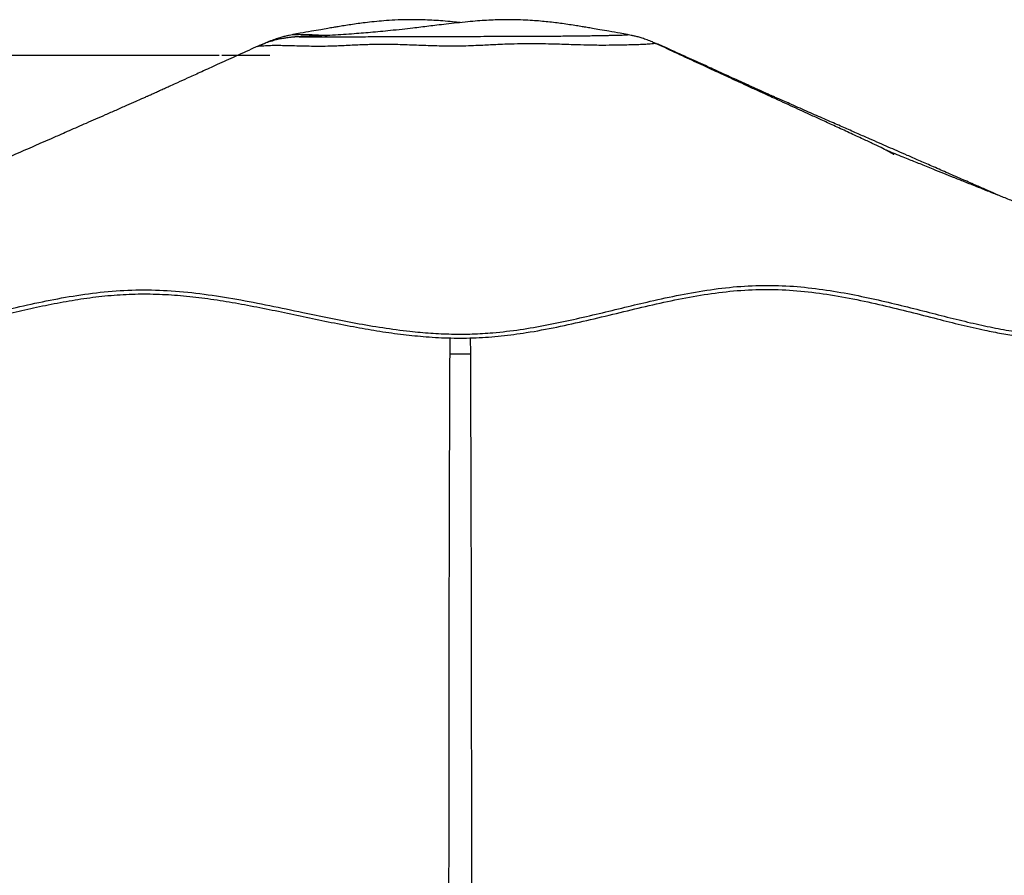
# Model space of a CAD drawing. Header units: millimetres. Extents: x 20 to 26059, y 28 to 17777.
# Tile 88 of 90: x 22156 to 23058, y 7510 to 8294. Entities that reach past the tile are written whole.
import ezdxf

# ---------------------------------------------------------------- set-up
doc = ezdxf.new("R2010")
doc.units = ezdxf.units.MM
doc.header["$LTSCALE"] = 2
doc.layers.add('COMPONENT_GEOMETRY', color=7, linetype='Continuous')
doc.styles.add('SLDTEXTSTYLE0', font='TXT', dxfattribs={"width": 0.75})
doc.dimstyles.new('SLDDIMSTYLE1', dxfattribs={"dimtxt": 150, "dimasz": 6.604, "dimexe": 0, "dimexo": 0.0625, "dimgap": 37.5, "dimtad": 0, "dimtih": 1, "dimtoh": 1, "dimdec": 1, "dimrnd": 1e-09, "dimzin": 12, "dimdsep": 46, "dimtxsty": 'SLDTEXTSTYLE0', "dimsah": 1, "dimcen": 0.09, "dimadec": 0, "dimazin": 3, "dimtfac": 1, "dimtdec": 1, "dimtofl": 0, "dimtmove": 0, "dimatfit": 3, "dimfxl": 1, "dimfrac": 2, "dimtolj": 1, "dimtzin": 12, "dimarcsym": 0})

# ---------------------------------------------------------------- blocks, each defined once
blk = doc.blocks.new('_D_4')
at = {"layer": 'COMPONENT_GEOMETRY', "color": 7}
for p, q in [((22338.3, 8261.33), (18165.1, 8261.33)), ((18171.45, 8261.33), (18171.45, 5517.84)), ((17871.35, 5487.37), (17825.65, 5487.37)), ((17825.65, 5487.37), (17825.65, 5249.24)), ((18471.56, 5487.37), (18517.26, 5487.37)), ((18517.26, 5487.37), (18517.26, 5249.24)), ((17825.65, 5249.24), (17871.35, 5249.24)), ((18517.26, 5249.24), (18471.56, 5249.24)), ((18171.45, 2281.33), (18171.45, 5024.82)), ((22361.96, 2281.33), (18165.1, 2281.33))]:
    blk.add_line(p, q, dxfattribs=at)
for points in [[(18171.45, 8261.33), (18170.44, 8254.72), (18172.47, 8254.72)], [(18171.45, 2281.33), (18172.47, 2287.93), (18170.44, 2287.93)]]:
    blk.add_solid(points, dxfattribs=at)
at = {"layer": 'COMPONENT_GEOMETRY', "color": 7, "char_height": 150, "attachment_point": 1, "style": 'SLDTEXTSTYLE0'}
for s, insert in [('9\'9.72"', (17871.35, 5442.6)), ('2990mm', (17762.29, 5218.18))]:
    blk.add_mtext(s, dxfattribs=dict(at, insert=insert))

msp = doc.modelspace()

# ---------------------------------------------------------------- linework, layer by layer
at = {"color": 7, "linetype": 'Continuous', "lineweight": 25}
for p, q in [((22712.87, 8280.43), (22712.81, 8280.46)), ((22380.25, 8272.38), (22373.39, 8269.18)), ((22380.3, 8272.29), (22380.29, 8272.29)), ((22416.29, 8278.73), (22416.03, 8278.73)), ((22738.69, 8272.29), (22738.7, 8272.29)), ((22373.3, 8269.55), (22373.3, 8269.55)), ((22745.69, 8269.55), (22745.69, 8269.55))]:
    msp.add_line(p, q, dxfattribs=at)
at = {"color": 8, "linetype": 'Continuous', "lineweight": 25}
for p, q in [((22550.15, 7987.83), (22550.27, 8002.42)), ((22568.72, 8002.54), (22568.84, 7987.83))]:
    msp.add_line(p, q, dxfattribs=at)
at = {"color": 7, "linetype": 'Continuous', "lineweight": 25}
for points, knots in [([(22559.49, 8291.47), (22557.14, 8291.71), (22551.9, 8292.26), (22543.81, 8292.96), (22535.47, 8293.54), (22527.61, 8293.91), (22519.66, 8294.12), (22510.34, 8294.14), (22500.09, 8293.83), (22489.81, 8293.16), (22480.69, 8292.33), (22472.9, 8291.44), (22465.73, 8290.51), (22459.31, 8289.59), (22453.2, 8288.65), (22447.86, 8287.79), (22442.92, 8286.97), (22437.58, 8286.06), (22430.9, 8284.89), (22422.45, 8283.39), (22413.99, 8281.86), (22408.36, 8280.85), (22406.12, 8280.45)], [0, 0, 0, 0, 0.042779, 0.095354, 0.144718, 0.190863, 0.234394, 0.285281, 0.357023, 0.418479, 0.473338, 0.527952, 0.569374, 0.614394, 0.656124, 0.692584, 0.723794, 0.759416, 0.808813, 0.872015, 0.949032, 1, 1, 1, 1]), ([(22712.87, 8280.45), (22710.63, 8280.85), (22705.01, 8281.86), (22696.54, 8283.39), (22688.09, 8284.89), (22681.41, 8286.06), (22676.07, 8286.97), (22671.13, 8287.79), (22665.79, 8288.65), (22659.68, 8289.59), (22653.26, 8290.51), (22646.62, 8291.37), (22640.01, 8292.13), (22632.98, 8292.83), (22625.41, 8293.43), (22616.84, 8293.9), (22607.89, 8294.14), (22599.33, 8294.12), (22591.39, 8293.91), (22583.52, 8293.54), (22575.18, 8292.96), (22566, 8292.16), (22556.39, 8291.17), (22546.93, 8290.09), (22538.44, 8289.07), (22530.79, 8288.15), (22523.43, 8287.26), (22515.28, 8286.29), (22505.93, 8285.23), (22495.99, 8284.17), (22486.33, 8283.21), (22477.45, 8282.4), (22468.69, 8281.67), (22459.66, 8280.99), (22450.05, 8280.35), (22440.07, 8279.77), (22432.28, 8279.38), (22426.73, 8279.14), (22422.87, 8278.98), (22419.35, 8278.84), (22417.03, 8278.76), (22416.29, 8278.74)], [0, 0, 0, 0, 0.027096, 0.068039, 0.101638, 0.127898, 0.146836, 0.163427, 0.18281, 0.204994, 0.228928, 0.250948, 0.274462, 0.297167, 0.321577, 0.349078, 0.379968, 0.40702, 0.430161, 0.454693, 0.480936, 0.508885, 0.542065, 0.573742, 0.601195, 0.626046, 0.64999, 0.674955, 0.707713, 0.743754, 0.774574, 0.804714, 0.832411, 0.861222, 0.893031, 0.925282, 0.956348, 0.966279, 0.977449, 0.992852, 1, 1, 1, 1]), ([(22406.18, 8280.46), (22405.97, 8280.42), (22404.93, 8280.24), (22402.75, 8279.81), (22399.57, 8279.1), (22395.91, 8278.16), (22391.64, 8276.89), (22386.7, 8275.14), (22382.8, 8273.61), (22380.63, 8272.53), (22380.27, 8272.36)], [0, 0, 0, 0, 0.031696, 0.158216, 0.284702, 0.419999, 0.57431, 0.754575, 0.959668, 1, 1, 1, 1]), ([(22738.72, 8272.35), (22737.74, 8272.81), (22735.15, 8274.03), (22731.02, 8275.62), (22726.58, 8277.13), (22722.69, 8278.27), (22719.31, 8279.12), (22716.37, 8279.78), (22714.22, 8280.21), (22713.13, 8280.4), (22712.81, 8280.45)], [0, 0, 0, 0, 0.1096603, 0.2897426, 0.4515971, 0.5937585, 0.719882, 0.836828, 0.9525839, 1, 1, 1, 1]), ([(22413.66, 8278.62), (22413.41, 8278.61), (22411.83, 8278.55), (22410.27, 8278.46), (22408.14, 8278.31), (22407.6, 8278.27), (22406.7, 8278.2), (22405.65, 8278.11), (22404.24, 8277.97), (22402.36, 8277.76), (22399.87, 8277.42), (22396.44, 8276.86), (22392.02, 8275.95), (22386.83, 8274.62), (22381.22, 8272.8), (22376.66, 8271.1), (22374.04, 8269.85), (22373.32, 8269.51)], [0, 0, 0, 0, 0.038068, 0.249574, 0.304509, 0.370433, 0.410484, 0.445152, 0.478257, 0.512007, 0.552569, 0.606814, 0.680952, 0.769069, 0.861999, 0.961884, 1, 1, 1, 1]), ([(22745.69, 8269.54), (22745.47, 8269.64), (22743.49, 8270.61), (22741.15, 8271.56), (22739, 8272.29), (22738.7, 8272.4)], [0, 0, 0, 0, 0.0971361, 0.8741554, 1, 1, 1, 1]), ([(22957.27, 8170.41), (22957.21, 8170.47), (22957.08, 8170.59), (22955.31, 8171.62), (22951.81, 8173.62), (22945.56, 8176.81), (22937.36, 8180.76), (22926.94, 8185.63), (22914.88, 8191.2), (22902.49, 8196.89), (22891.05, 8202.14), (22880.78, 8206.84), (22871.35, 8211.16), (22862.4, 8215.26), (22854.4, 8218.92), (22847.19, 8222.23), (22840.22, 8225.43), (22832.02, 8229.2), (22822.11, 8233.76), (22810.44, 8239.13), (22797.03, 8245.32), (22781.88, 8252.33), (22765.01, 8260.15), (22750.43, 8266.92), (22741.5, 8271.09), (22738.74, 8272.38)], [0, 0, 0, 0, 0.015257, 0.034141, 0.073392, 0.11395, 0.15627, 0.201869, 0.25881, 0.312792, 0.361272, 0.404396, 0.442595, 0.479692, 0.516839, 0.542886, 0.570236, 0.604383, 0.645956, 0.694941, 0.751326, 0.815099, 0.886253, 0.96479, 1, 1, 1, 1]), ([(22373.28, 8269.58), (22372.28, 8269.12), (22364.93, 8265.78), (22352.06, 8259.93), (22335.53, 8252.41), (22321.54, 8246.05), (22310.06, 8240.83), (22301.11, 8236.76), (22295.22, 8234.08), (22291.56, 8232.42), (22289.2, 8231.35), (22286.97, 8230.33), (22284.79, 8229.34), (22282.7, 8228.38), (22280.47, 8227.33), (22278.49, 8226.4), (22277.04, 8225.76), (22275.32, 8225.02), (22273.44, 8224.23), (22271, 8223.18), (22267.14, 8221.47), (22261.2, 8218.84), (22253.16, 8215.29), (22243.68, 8211.1), (22234.19, 8206.92), (22225.17, 8202.95), (22216.65, 8199.21), (22208.62, 8195.68), (22201.06, 8192.37), (22192.81, 8188.75), (22184.09, 8184.93), (22175.1, 8180.99), (22166.78, 8177.35), (22158.32, 8173.65), (22148.9, 8169.53), (22138.11, 8164.8), (22125.89, 8159.46), (22112.57, 8153.64), (22099.1, 8147.76), (22086.38, 8142.21), (22074.96, 8137.22), (22064.73, 8132.76), (22055.82, 8128.86), (22047.2, 8125.1), (22037.9, 8121.05), (22026.81, 8116.21), (22013.91, 8110.58), (21999.23, 8104.18), (21982.76, 8097), (21964.52, 8089.04), (21944.5, 8080.32), (21922.72, 8070.82), (21899.18, 8060.56), (21873.88, 8049.54), (21856.45, 8041.95), (21847.45, 8038.02)], [0, 0, 0, 0, 0.005213, 0.03836, 0.067109, 0.091464, 0.111431, 0.127016, 0.138225, 0.142234, 0.146088, 0.15051, 0.155827, 0.162225, 0.169742, 0.181553, 0.194491, 0.205993, 0.220484, 0.231859, 0.24109, 0.252176, 0.268181, 0.286606, 0.304177, 0.320823, 0.336555, 0.351382, 0.365313, 0.378338, 0.396984, 0.413423, 0.427699, 0.442285, 0.459189, 0.47854, 0.500501, 0.525065, 0.550429, 0.573162, 0.593699, 0.612048, 0.628232, 0.641631, 0.658241, 0.678059, 0.701082, 0.727303, 0.75672, 0.789327, 0.825118, 0.864086, 0.906227, 0.951534, 1, 1, 1, 1]), ([(23057.1, 8131.52), (23054.93, 8132.46), (23049.79, 8134.7), (23041.4, 8138.37), (23030.92, 8142.94), (23018.78, 8148.24), (23005.45, 8154.07), (22992.39, 8159.77), (22980.46, 8164.99), (22969.89, 8169.61), (22960.57, 8173.69), (22952.06, 8177.41), (22943.57, 8181.13), (22934.37, 8185.16), (22923.96, 8189.72), (22914.56, 8193.85), (22906.48, 8197.39), (22900.02, 8200.23), (22893.26, 8203.2), (22886.19, 8206.31), (22878.81, 8209.56), (22871.18, 8212.93), (22863.75, 8216.21), (22857.18, 8219.11), (22851.85, 8221.47), (22847.99, 8223.18), (22845.55, 8224.23), (22843.67, 8225.02), (22841.96, 8225.76), (22840.5, 8226.4), (22838.52, 8227.33), (22836.29, 8228.38), (22834.21, 8229.34), (22832.03, 8230.33), (22829.79, 8231.35), (22827.34, 8232.46), (22824.66, 8233.68), (22820.48, 8235.58), (22814.63, 8238.24), (22806.86, 8241.77), (22796.65, 8246.41), (22783.46, 8252.41), (22766.93, 8259.93), (22754.07, 8265.78), (22746.71, 8269.12), (22745.71, 8269.58)], [0, 0, 0, 0, 0.018875, 0.0448648, 0.0733614, 0.1105661, 0.1511696, 0.1900493, 0.224855, 0.2555759, 0.2824761, 0.3065395, 0.3302073, 0.3575258, 0.3885583, 0.4233424, 0.4417923, 0.4611434, 0.4814029, 0.5025789, 0.5246798, 0.5477146, 0.5710434, 0.5908971, 0.6088827, 0.6238569, 0.6423107, 0.6658203, 0.6844798, 0.7054681, 0.724629, 0.7368236, 0.7472029, 0.7558301, 0.7630033, 0.7692561, 0.7764824, 0.7857724, 0.8046907, 0.826047, 0.8516195, 0.8911305, 0.9377689, 0.9915432, 1, 1, 1, 1]), ([(23274.05, 8045.64), (23266.22, 8048.73), (23251.26, 8054.63), (23229.87, 8063.07), (23210.58, 8070.69), (23193.38, 8077.49), (23178.15, 8083.51), (23164.49, 8088.91), (23151.98, 8093.86), (23140.22, 8098.52), (23128.95, 8102.98), (23117.49, 8107.53), (23105.32, 8112.35), (23092.29, 8117.52), (23078.97, 8122.81), (23066.54, 8127.76), (23055.09, 8132.31), (23044.29, 8136.62), (23033.24, 8141.03), (23022.36, 8145.37), (23012.21, 8149.43), (23002.65, 8153.26), (22994.45, 8156.56), (22987.22, 8159.46), (22981.32, 8161.84), (22975.69, 8164.1), (22969.99, 8166.41), (22963.65, 8168.97), (22956.86, 8171.72), (22952.15, 8173.64), (22949.91, 8174.55)], [0, 0, 0, 0, 0.071673, 0.136955, 0.195847, 0.248347, 0.294455, 0.335489, 0.373718, 0.409181, 0.443364, 0.47718, 0.514454, 0.555217, 0.597028, 0.637035, 0.66989, 0.702797, 0.737112, 0.772361, 0.803891, 0.831504, 0.861423, 0.880948, 0.899679, 0.917556, 0.934862, 0.955027, 0.978623, 1, 1, 1, 1]), ([(21793.72, 8006), (21793.77, 8006.03), (21793.89, 8006.12), (21796.14, 8007.41), (21800.49, 8009.74), (21806.56, 8012.85), (21813.96, 8016.43), (21822.43, 8020.27), (21832.33, 8024.4), (21843.53, 8028.56), (21855.8, 8032.35), (21868.1, 8035.17), (21880.02, 8036.64), (21890.86, 8036.37), (21900.91, 8034.73), (21910.48, 8032.11), (21920.07, 8028.72), (21929.98, 8024.8), (21940.54, 8020.61), (21952.05, 8016.42), (21964.87, 8012.51), (21978.79, 8009.33), (21993.85, 8007.09), (22009.89, 8005.9), (22027.46, 8005.88), (22046.22, 8007.64), (22065.98, 8010.78), (22086.61, 8014.98), (22107.94, 8019.88), (22129.87, 8025.15), (22153.82, 8030.83), (22179.86, 8036.54), (22208.02, 8041.67), (22236.69, 8045.34), (22265.64, 8046.9), (22294.98, 8045.93), (22324.63, 8042.86), (22354.67, 8038.11), (22384.8, 8032.25), (22412.99, 8026.27), (22439.29, 8020.74), (22463.67, 8015.94), (22488.35, 8011.71), (22511.32, 8008.64), (22532.41, 8006.75), (22551.5, 8005.86), (22570.56, 8005.92), (22591.63, 8007.19), (22614.57, 8009.93), (22639.18, 8014.18), (22663.34, 8019.28), (22687.09, 8024.85), (22710.51, 8030.56), (22735.24, 8036.45), (22761.34, 8042.11), (22788.95, 8046.93), (22816.62, 8050.08), (22844.32, 8051.05), (22871.77, 8049.5), (22898.48, 8046.08), (22924.18, 8041.4), (22948.79, 8035.97), (22972.39, 8030.19), (22995.06, 8024.39), (23016.86, 8018.89), (23037.79, 8013.96), (23057.8, 8009.93), (23076.78, 8007.08), (23097.3, 8005.62), (23118.67, 8006.31), (23141.67, 8006.47), (23163.51, 8006.75), (23184.28, 8006.96), (23203.96, 8007.14), (23222.48, 8007.28), (23240.65, 8007.39), (23258.06, 8007.45), (23274.34, 8007.45), (23288.56, 8007.4), (23300.66, 8007.28), (23310.53, 8007.1), (23316.79, 8006.89), (23320.57, 8006.69), (23322.77, 8006.52), (23324.31, 8006.32), (23325.16, 8006.14), (23325.35, 8005.82), (23324.03, 8007.15), (23321.12, 8010.24), (23316.57, 8014.89), (23310.86, 8020.43), (23304.19, 8026.41), (23296.75, 8032.45), (23288.68, 8038.11), (23281.04, 8042.7), (23276.05, 8044.68), (23274.01, 8045.49)], [0, 0, 0, 0, 0.005151, 0.014267, 0.023427, 0.032633, 0.041883, 0.051179, 0.060523, 0.07179, 0.083122, 0.094519, 0.105984, 0.117484, 0.128261, 0.139037, 0.14981, 0.160579, 0.171339, 0.182091, 0.19283, 0.203554, 0.21307, 0.22257, 0.231955, 0.24129, 0.250703, 0.260193, 0.269754, 0.27939, 0.289095, 0.300829, 0.312656, 0.324578, 0.336589, 0.348577, 0.361115, 0.373674, 0.386242, 0.398801, 0.408648, 0.418467, 0.428246, 0.437973, 0.445303, 0.452596, 0.459845, 0.467082, 0.476762, 0.486474, 0.496207, 0.505947, 0.515687, 0.525416, 0.537063, 0.548667, 0.560221, 0.571716, 0.58304, 0.594103, 0.604795, 0.615134, 0.625176, 0.634964, 0.644541, 0.653929, 0.663159, 0.672255, 0.681244, 0.694401, 0.707711, 0.721085, 0.734591, 0.748299, 0.76224, 0.77623, 0.792584, 0.808982, 0.825429, 0.841932, 0.858497, 0.875131, 0.883478, 0.891844, 0.900232, 0.908643, 0.916897, 0.924942, 0.9346, 0.944251, 0.953918, 0.96362, 0.973377, 0.983209, 0.993137, 1, 1, 1, 1]), ([(21795.46, 8002.41), (21795.48, 8002.42), (21795.51, 8002.45), (21797.58, 8003.64), (21800.87, 8005.42), (21804.79, 8007.46), (21810.17, 8010.17), (21818.89, 8014.35), (21831.77, 8019.94), (21845.49, 8025.05), (21858.13, 8028.86), (21869.25, 8031.38), (21879.62, 8032.77), (21889.19, 8032.87), (21898.28, 8031.83), (21907.27, 8029.79), (21916.57, 8026.82), (21926.05, 8023.21), (21936.01, 8019.21), (21946.2, 8015.28), (21956.99, 8011.56), (21968.29, 8008.32), (21980.54, 8005.62), (21993.8, 8003.6), (22008.48, 8002.4), (22024.74, 8002.13), (22043.05, 8003.45), (22063.19, 8006.39), (22084.98, 8010.69), (22107.16, 8015.73), (22129.62, 8021.13), (22151.74, 8026.39), (22173.65, 8031.27), (22195.3, 8035.55), (22217.19, 8039.09), (22239.25, 8041.64), (22261.43, 8042.94), (22283.65, 8042.73), (22305.88, 8041.21), (22328.17, 8038.59), (22350.5, 8035.09), (22372.95, 8030.92), (22395.54, 8026.29), (22418.26, 8021.47), (22441.19, 8016.67), (22463.65, 8012.28), (22485.75, 8008.48), (22507.03, 8005.51), (22528.79, 8003.32), (22551.01, 8002.16), (22574.1, 8002.32), (22597.24, 8004.09), (22622.04, 8007.4), (22648.24, 8012.27), (22675.71, 8018.41), (22702.77, 8024.96), (22729.57, 8031.45), (22756.28, 8037.39), (22783.1, 8042.35), (22810.16, 8045.83), (22837.45, 8047.33), (22864.95, 8046.33), (22892.41, 8043.18), (22919.74, 8038.41), (22946.31, 8032.61), (22972.04, 8026.3), (22996.13, 8020.12), (23019.06, 8014.37), (23038.79, 8009.83), (23056.1, 8006.42), (23070.96, 8004.11), (23085.22, 8002.62), (23100.85, 8002.2), (23117.73, 8002.61), (23135.99, 8002.78), (23153.39, 8003), (23170, 8003.18), (23185.65, 8003.34), (23200.36, 8003.47), (23213.87, 8003.58), (23226.48, 8003.66), (23234.14, 8003.7), (23237.98, 8003.72)], [0, 0, 0, 0, 0.006883, 0.017433, 0.028058, 0.035524, 0.043005, 0.058043, 0.07627, 0.094528, 0.108346, 0.121384, 0.134444, 0.146776, 0.159139, 0.172407, 0.18569, 0.199833, 0.213175, 0.226528, 0.238633, 0.250765, 0.262149, 0.2734, 0.284724, 0.29615, 0.307682, 0.32072, 0.333679, 0.346693, 0.359321, 0.371965, 0.383754, 0.395551, 0.407361, 0.419191, 0.431029, 0.442908, 0.45487, 0.466858, 0.478928, 0.49101, 0.503144, 0.515286, 0.527308, 0.539347, 0.550273, 0.561232, 0.571523, 0.58277, 0.594107, 0.605564, 0.617117, 0.631437, 0.645833, 0.660296, 0.67478, 0.689314, 0.703867, 0.718479, 0.733153, 0.747687, 0.762303, 0.776973, 0.79167, 0.805549, 0.819442, 0.832052, 0.844697, 0.8539, 0.863138, 0.872195, 0.881308, 0.894877, 0.90847, 0.921972, 0.935493, 0.949061, 0.962148, 0.975251, 0.987619, 1, 1, 1, 1]), ([(22550.15, 7987.83), (22551.6, 7987.83), (22554.54, 7987.83), (22559.23, 7987.83), (22564.1, 7987.83), (22567.24, 7987.83), (22568.84, 7987.83)], [0, 0, 0, 0, 0.238356, 0.483423, 0.737353, 1, 1, 1, 1])]:
    msp.add_open_spline(points, degree=3, knots=knots, dxfattribs=at)
at = {"color": 8, "linetype": 'Continuous', "lineweight": 25}
for points, knots in [([(22406.18, 8280.46), (22406.18, 8280.46), (22406.3, 8280.51), (22407.72, 8280.61), (22411.32, 8280.76), (22416.34, 8280.69), (22422.32, 8280.5), (22428.09, 8280.22), (22432.78, 8279.93), (22436.13, 8279.73), (22437.44, 8279.65)], [0, 0, 0, 0, 0.001061, 0.153812, 0.310658, 0.513955, 0.693114, 0.809229, 0.925732, 1, 1, 1, 1]), ([(22417.97, 8278.48), (22418.74, 8278.48), (22420.36, 8278.49), (22423.93, 8278.51), (22428.55, 8278.52), (22434.24, 8278.52), (22439.92, 8278.51), (22446.8, 8278.5), (22453.68, 8278.5), (22460.67, 8278.51), (22466.56, 8278.54), (22473.81, 8278.58), (22483.19, 8278.64), (22494.35, 8278.7), (22505.46, 8278.73), (22515.61, 8278.72), (22524.53, 8278.7), (22533.07, 8278.68), (22542.8, 8278.67), (22556.94, 8278.69), (22572.35, 8278.82), (22587.73, 8278.96), (22599.36, 8279.04), (22609.11, 8279.09), (22618.75, 8279.13), (22629.24, 8279.14), (22640.28, 8279.16), (22649.51, 8279.18), (22657.26, 8279.22), (22665.28, 8279.3), (22673.09, 8279.4), (22680.47, 8279.51), (22686.12, 8279.6), (22691.14, 8279.7), (22695.25, 8279.78), (22698.95, 8279.87), (22702.06, 8279.94), (22705.13, 8280.02), (22708.03, 8280.1), (22710.71, 8280.17), (22712.58, 8280.25), (22713.13, 8280.36), (22712.94, 8280.41), (22712.87, 8280.43)], [0, 0, 0, 0, 0.0158007, 0.0332782, 0.0614053, 0.0846321, 0.1079406, 0.1295958, 0.1615158, 0.1798542, 0.198228, 0.2169579, 0.2453067, 0.2787077, 0.3066907, 0.3293454, 0.35241, 0.3698036, 0.388806, 0.4194566, 0.4664744, 0.4941805, 0.5257165, 0.5479645, 0.5641061, 0.5966072, 0.6274697, 0.6523825, 0.6745016, 0.6967538, 0.7294209, 0.7557859, 0.7825045, 0.8026194, 0.8274736, 0.8474383, 0.8674595, 0.8876155, 0.9131343, 0.938793, 0.9645618, 0.9872102, 1, 1, 1, 1]), ([(22738.7, 8272.29), (22738.74, 8272.3), (22738.85, 8272.3), (22737.68, 8272.36), (22736.36, 8272.09), (22733.81, 8271.83), (22730.36, 8271.57), (22725.81, 8271.33), (22720.72, 8271.12), (22714.22, 8270.95), (22707.82, 8270.83), (22699.96, 8270.72), (22692.07, 8270.59), (22683.38, 8270.66), (22674.42, 8270.84), (22662.38, 8271.19), (22648.39, 8271.65), (22635.62, 8271.99), (22625.15, 8272.13), (22614.45, 8272.04), (22603.95, 8271.72), (22592.34, 8271.22), (22582.03, 8270.7), (22571.48, 8270.23), (22562.72, 8269.93), (22553.6, 8269.8), (22542.04, 8269.9), (22530.39, 8270.27), (22516.4, 8270.81), (22504.44, 8271.24), (22490.82, 8271.51), (22477.93, 8271.4), (22463.65, 8270.84), (22451.91, 8270.26), (22441.72, 8269.83), (22433.53, 8269.62), (22424.8, 8269.68), (22416.09, 8269.84), (22406.8, 8270.09), (22398.82, 8270.3), (22391.56, 8270.41), (22386.3, 8270.35), (22383.29, 8270.22), (22382.23, 8270.18)], [0, 0, 0, 0, 0.010215, 0.026489, 0.048832, 0.077787, 0.111024, 0.133681, 0.166237, 0.192857, 0.220767, 0.240378, 0.2739, 0.293738, 0.311566, 0.341898, 0.378559, 0.403279, 0.422299, 0.443202, 0.468725, 0.485793, 0.512504, 0.529408, 0.547003, 0.562896, 0.581451, 0.612863, 0.629874, 0.663665, 0.684716, 0.71371, 0.744459, 0.77658, 0.792809, 0.817087, 0.838512, 0.865234, 0.894763, 0.928991, 0.951688, 0.982872, 1, 1, 1, 1]), ([(22416.03, 8278.73), (22416.02, 8278.73), (22415.18, 8278.7), (22414.05, 8278.64), (22412.57, 8278.55), (22411.78, 8278.48), (22411.66, 8278.44), (22412.99, 8278.45), (22415.28, 8278.46), (22417.14, 8278.47), (22417.97, 8278.48)], [0, 0, 0, 0, 0.001951, 0.139318, 0.277107, 0.448828, 0.578172, 0.760565, 0.89315, 1, 1, 1, 1]), ([(22382.23, 8270.18), (22380.32, 8270.08), (22377.06, 8269.9), (22374.35, 8269.66), (22373.19, 8269.54), (22373.28, 8269.54), (22373.3, 8269.55)], [0, 0, 0, 0, 0.377991, 0.645555, 0.915626, 1, 1, 1, 1]), ([(22745.69, 8269.55), (22745.7, 8269.54), (22745.74, 8269.53), (22745.13, 8269.64), (22744.42, 8269.78), (22744.25, 8269.81)], [0, 0, 0, 0, 0.2936156, 0.8381991, 1, 1, 1, 1]), ([(22548.89, 6815.97), (22548.94, 6982.4), (22549, 7240.4), (22549.27, 7590.03), (22549.5, 7814.18), (22550, 7946.84), (22550.15, 7987.83)], [0, 0, 0, 0, 0.426163, 0.660643, 0.895124, 1, 1, 1, 1]), ([(22568.84, 7987.83), (22569.03, 7933.63), (22569.59, 7775.29), (22569.88, 7408.93), (22570.04, 7072.56), (22570.1, 6840.25), (22570.1, 6816.04)], [0, 0, 0, 0, 0.138671, 0.405115, 0.938005, 1, 1, 1, 1])]:
    msp.add_open_spline(points, degree=3, knots=knots, dxfattribs=at)
at = {"layer": 'COMPONENT_GEOMETRY', "color": 7}
msp.add_line((22384.9, 8261.33), (22340.84, 8261.33), dxfattribs=at)

# ---------------------------------------------------------------- dimensions: what is measured, and where the dimension line sits
dim = msp.add_linear_dim(base=(18171.45, 2281.33), p1=(22340.84, 8261.33), p2=(22364.5, 2281.33), angle=90, dimstyle='SLDDIMSTYLE1', dxfattribs=at)
dim.commit()
dim.dimension.update_dxf_attribs({"geometry": '_D_4', "text_midpoint": (18171.45, 5271.33), "dimtype": 160})

doc.saveas('drawing.dxf')
